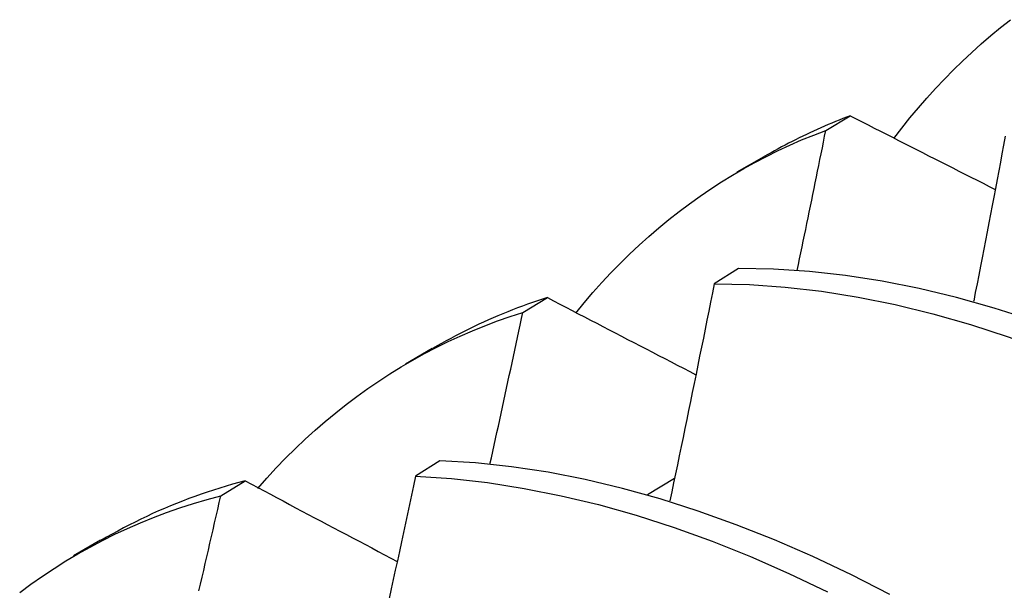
# Model space of a CAD drawing. Header units: inches. Extents: x 0 to 192, y -11 to 125.
# Tile 58 of 66: x 165.1337 to 165.2369, y 70.8832 to 70.943. Entities that reach past the tile are written whole.
import ezdxf

# ---------------------------------------------------------------- set-up
doc = ezdxf.new("R2010")
doc.units = ezdxf.units.IN
doc.header["$LTSCALE"] = 11.537764
doc.header["$MEASUREMENT"] = 0
doc.layers.add('Visible Edges(ANSI)', color=7, linetype='Continuous', lineweight=25)

msp = doc.modelspace()

# ---------------------------------------------------------------- linework, layer by layer
at = {"layer": 'Visible Edges(ANSI)'}
for p, q in [((165.2182, 70.93143), (165.22077, 70.93296)), ((165.20892, 70.92708), (165.21173, 70.92871)), ((165.20904, 70.91696), (165.2065, 70.91534)), ((165.18644, 70.91237), (165.18901, 70.91391)), ((165.23369, 70.91355), (165.23372, 70.91356)), ((165.17412, 70.90699), (165.17693, 70.90862)), ((165.17771, 70.89682), (165.17518, 70.89519)), ((165.15475, 70.89316), (165.15731, 70.89471)), ((165.19951, 70.89329), (165.20234, 70.89498)), ((165.13932, 70.8869), (165.14213, 70.88853))]:
    msp.add_line(p, q, dxfattribs=at)
at = {"layer": 'Visible Edges(ANSI)', "flags": 128}
for points in [[(165.22533, 70.93057), (165.22617, 70.93166), (165.22703, 70.93274), (165.22791, 70.93379), (165.2288, 70.93481), (165.22971, 70.93582), (165.23064, 70.9368), (165.23158, 70.93776), (165.23254, 70.9387), (165.23352, 70.93961), (165.23451, 70.9405), (165.23552, 70.94137), (165.23654, 70.94221), (165.23758, 70.94303)], [(165.22077, 70.93296), (165.22038, 70.93282), (165.21999, 70.93267), (165.2196, 70.93251), (165.21921, 70.93236), (165.21883, 70.9322), (165.21844, 70.93204), (165.21806, 70.93187), (165.21767, 70.93171), (165.21729, 70.93154), (165.21691, 70.93136), (165.21654, 70.93119), (165.21616, 70.93101), (165.21578, 70.93083), (165.21541, 70.93065), (165.21504, 70.93046), (165.21467, 70.93028), (165.2143, 70.93009), (165.21393, 70.92989), (165.21356, 70.9297), (165.2132, 70.9295), (165.21283, 70.9293), (165.21247, 70.92909), (165.21211, 70.92889), (165.21175, 70.92868)], [(165.22077, 70.93296), (165.2214, 70.93264), (165.22203, 70.93232), (165.22266, 70.932), (165.22329, 70.93168), (165.22393, 70.93136), (165.22456, 70.93103), (165.22519, 70.93071), (165.22582, 70.93039), (165.22645, 70.93007), (165.22708, 70.92975), (165.22772, 70.92943), (165.22835, 70.9291), (165.22898, 70.92878), (165.22962, 70.92846), (165.23025, 70.92814), (165.23088, 70.92782), (165.23152, 70.9275), (165.23215, 70.92717), (165.23279, 70.92685), (165.23342, 70.92653), (165.23406, 70.92621), (165.23469, 70.92589), (165.23533, 70.92556), (165.23597, 70.92524)], [(165.19197, 70.91229), (165.19287, 70.91338), (165.19378, 70.91445), (165.19472, 70.91549), (165.19567, 70.91651), (165.19664, 70.9175), (165.19762, 70.91847), (165.19863, 70.91941), (165.19965, 70.92033), (165.20069, 70.92122), (165.20174, 70.92209), (165.20281, 70.92293), (165.2039, 70.92375), (165.20501, 70.92454), (165.20613, 70.9253), (165.20727, 70.92604), (165.20842, 70.92675), (165.20959, 70.92743), (165.21077, 70.92808), (165.21197, 70.92871), (165.21319, 70.92931), (165.21442, 70.92988), (165.21567, 70.93043), (165.21693, 70.93094), (165.2182, 70.93143)], [(165.21521, 70.91677), (165.21534, 70.91738), (165.21546, 70.91799), (165.21559, 70.91861), (165.21572, 70.91922), (165.21584, 70.91983), (165.21597, 70.92044), (165.21609, 70.92105), (165.21622, 70.92166), (165.21634, 70.92227), (165.21647, 70.92288), (165.21659, 70.92349), (165.21672, 70.92411), (165.21684, 70.92472), (165.21697, 70.92533), (165.21709, 70.92594), (165.21722, 70.92655), (165.21734, 70.92716), (165.21747, 70.92777), (165.21759, 70.92838), (165.21771, 70.92899), (165.21784, 70.9296), (165.21796, 70.93021), (165.21808, 70.93082), (165.2182, 70.93143)], [(165.23702, 70.93081), (165.23685, 70.9299), (165.23668, 70.92899), (165.23651, 70.92809), (165.23634, 70.92718), (165.23616, 70.92627), (165.23599, 70.92536), (165.23582, 70.92445), (165.23564, 70.92355), (165.23547, 70.92264), (165.23529, 70.92173), (165.23512, 70.92082), (165.23494, 70.91991), (165.23477, 70.919), (165.23459, 70.91809), (165.23442, 70.91719), (165.23424, 70.91628), (165.23406, 70.91537), (165.23388, 70.91446), (165.23371, 70.91355)], [(165.29186, 70.88105), (165.28796, 70.88425), (165.28403, 70.88731), (165.28006, 70.89024), (165.27607, 70.89304), (165.27206, 70.89569), (165.26804, 70.8982), (165.26401, 70.90056), (165.25997, 70.90277), (165.25593, 70.90484), (165.25189, 70.90675), (165.24786, 70.90851), (165.24384, 70.91011), (165.23985, 70.91154), (165.23587, 70.91282), (165.23192, 70.91393), (165.228, 70.91487), (165.22412, 70.91564), (165.22027, 70.91624), (165.21648, 70.91666), (165.21273, 70.9169), (165.20904, 70.91696)], [(165.2065, 70.91534), (165.20631, 70.9144), (165.20612, 70.91345), (165.20593, 70.9125), (165.20574, 70.91156), (165.20555, 70.91061), (165.20536, 70.90967), (165.20517, 70.90872), (165.20497, 70.90777), (165.20478, 70.90683), (165.20459, 70.90588), (165.20439, 70.90493), (165.2042, 70.90398), (165.20401, 70.90304), (165.20381, 70.90209), (165.20362, 70.90114), (165.20342, 70.90019), (165.20323, 70.89925), (165.20303, 70.8983), (165.20283, 70.89735), (165.20264, 70.8964), (165.20244, 70.89545), (165.20224, 70.89451), (165.20204, 70.89356), (165.20184, 70.89261)], [(165.2065, 70.91534), (165.2102, 70.91527), (165.21395, 70.91501), (165.21775, 70.91458), (165.2216, 70.91397), (165.22548, 70.91318), (165.22941, 70.91223), (165.23336, 70.91111), (165.23734, 70.90982), (165.24134, 70.90837), (165.24535, 70.90676), (165.24938, 70.90499), (165.25342, 70.90306), (165.25746, 70.90099), (165.2615, 70.89876), (165.26553, 70.89639), (165.26956, 70.89387), (165.27356, 70.8912), (165.27755, 70.8884), (165.28151, 70.88546), (165.28545, 70.88239)], [(165.18901, 70.91391), (165.18848, 70.91375), (165.18795, 70.91357), (165.18743, 70.91339), (165.1869, 70.91321), (165.18638, 70.91302), (165.18587, 70.91283), (165.18535, 70.91263), (165.18484, 70.91243), (165.18433, 70.91222), (165.18382, 70.91201), (165.18331, 70.91179), (165.18281, 70.91157), (165.18231, 70.91135), (165.18181, 70.91112), (165.18131, 70.91088), (165.18082, 70.91064), (165.18033, 70.9104), (165.17984, 70.91015), (165.17936, 70.9099), (165.17887, 70.90964), (165.17839, 70.90938), (165.17791, 70.90912), (165.17744, 70.90885), (165.17696, 70.90857)], [(165.18901, 70.91391), (165.18965, 70.91358), (165.1903, 70.91324), (165.19094, 70.91291), (165.19159, 70.91257), (165.19223, 70.91223), (165.19288, 70.9119), (165.19353, 70.91156), (165.19418, 70.91122), (165.19482, 70.91089), (165.19547, 70.91055), (165.19612, 70.91021), (165.19677, 70.90988), (165.19742, 70.90954), (165.19807, 70.9092), (165.19872, 70.90887), (165.19937, 70.90853), (165.20002, 70.90819), (165.20067, 70.90785), (165.20132, 70.90752), (165.20197, 70.90718), (165.20262, 70.90684), (165.20327, 70.90651), (165.20393, 70.90617), (165.20458, 70.90583)], [(165.15863, 70.89393), (165.15959, 70.89501), (165.16056, 70.89607), (165.16155, 70.8971), (165.16257, 70.8981), (165.1636, 70.89908), (165.16465, 70.90003), (165.16571, 70.90095), (165.1668, 70.90185), (165.1679, 70.90272), (165.16902, 70.90356), (165.17016, 70.90438), (165.17131, 70.90517), (165.17248, 70.90593), (165.17367, 70.90666), (165.17488, 70.90736), (165.1761, 70.90804), (165.17734, 70.90868), (165.17859, 70.9093), (165.17986, 70.90989), (165.18114, 70.91044), (165.18245, 70.91097), (165.18376, 70.91147), (165.1851, 70.91193), (165.18644, 70.91237)], [(165.18298, 70.89646), (165.18313, 70.89713), (165.18327, 70.89779), (165.18342, 70.89845), (165.18356, 70.89912), (165.18371, 70.89978), (165.18386, 70.90044), (165.184, 70.90111), (165.18415, 70.90177), (165.18429, 70.90243), (165.18444, 70.90309), (165.18458, 70.90376), (165.18473, 70.90442), (165.18487, 70.90508), (165.18501, 70.90575), (165.18516, 70.90641), (165.1853, 70.90707), (165.18544, 70.90773), (165.18559, 70.9084), (165.18573, 70.90906), (165.18587, 70.90972), (165.18602, 70.91038), (165.18616, 70.91104), (165.1863, 70.91171), (165.18644, 70.91237)], [(165.22493, 70.88281), (165.22088, 70.88487), (165.21685, 70.88678), (165.21282, 70.88853), (165.2088, 70.89012), (165.20481, 70.89155), (165.20083, 70.89282), (165.19688, 70.89392), (165.19297, 70.89485), (165.18909, 70.89561), (165.18525, 70.89619), (165.18145, 70.8966), (165.17771, 70.89682)], [(165.17518, 70.89519), (165.17497, 70.89421), (165.17476, 70.89322), (165.17455, 70.89224), (165.17434, 70.89126), (165.17412, 70.89027), (165.17391, 70.88929), (165.1737, 70.88831), (165.17348, 70.88732), (165.17327, 70.88634), (165.17305, 70.88536), (165.17284, 70.88437), (165.17262, 70.88339), (165.17241, 70.8824)], [(165.17518, 70.89519), (165.17893, 70.89495), (165.18273, 70.89453), (165.18657, 70.89393), (165.19045, 70.89316), (165.19437, 70.89222), (165.19832, 70.89111), (165.2023, 70.88983), (165.2063, 70.88838), (165.21031, 70.88678), (165.21434, 70.88502), (165.21838, 70.8831)], [(165.15731, 70.89471), (165.15664, 70.89453), (165.15597, 70.89435), (165.15531, 70.89416), (165.15464, 70.89396), (165.15399, 70.89375), (165.15333, 70.89353), (165.15268, 70.89331), (165.15203, 70.89308), (165.15139, 70.89285), (165.15075, 70.8926), (165.15011, 70.89235), (165.14948, 70.89209), (165.14885, 70.89183), (165.14823, 70.89156), (165.1476, 70.89128), (165.14699, 70.89099), (165.14637, 70.8907), (165.14576, 70.8904), (165.14516, 70.89009), (165.14455, 70.88978), (165.14395, 70.88946), (165.14336, 70.88913), (165.14277, 70.8888), (165.14218, 70.88846)], [(165.15731, 70.89471), (165.15797, 70.89436), (165.15863, 70.89401), (165.15929, 70.89366), (165.15995, 70.89331), (165.16061, 70.89296), (165.16128, 70.89261), (165.16194, 70.89225), (165.1626, 70.8919), (165.16326, 70.89155), (165.16393, 70.8912), (165.16459, 70.89085), (165.16526, 70.8905), (165.16592, 70.89014), (165.16658, 70.88979), (165.16725, 70.88944), (165.16792, 70.88909), (165.16858, 70.88874), (165.16925, 70.88839), (165.16991, 70.88803), (165.17058, 70.88768), (165.17125, 70.88733), (165.17192, 70.88698), (165.17259, 70.88663), (165.17325, 70.88627)], [(165.13366, 70.88303), (165.13484, 70.8839), (165.13605, 70.88473), (165.13727, 70.88554), (165.13851, 70.88632), (165.13977, 70.88707), (165.14104, 70.88778), (165.14234, 70.88847), (165.14365, 70.88912), (165.14498, 70.88974), (165.14632, 70.89033), (165.14769, 70.89088), (165.14907, 70.8914), (165.15046, 70.89189), (165.15188, 70.89235), (165.15331, 70.89277), (165.15475, 70.89316)], [(165.15246, 70.88319), (165.15263, 70.8839), (165.15279, 70.88462), (165.15296, 70.88533), (165.15312, 70.88604), (165.15328, 70.88675), (165.15345, 70.88746), (165.15361, 70.88818), (165.15378, 70.88889), (165.15394, 70.8896), (165.1541, 70.89031), (165.15427, 70.89102), (165.15443, 70.89173), (165.15459, 70.89244), (165.15475, 70.89316)]]:
    msp.add_lwpolyline(points, dxfattribs=at)

doc.saveas('drawing.dxf')
